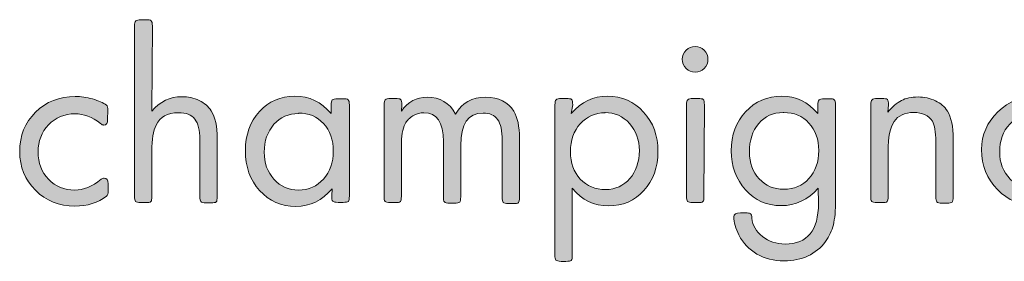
# Model space of a CAD drawing. Header units: inches. Extents: x -2076 to 2647, y -1805 to 2585.
# Tile 16 of 24: x 962 to 1307, y -512 to -427. Entities that reach past the tile are written whole.
import ezdxf

# ---------------------------------------------------------------- set-up
doc = ezdxf.new("R2010")
doc.units = ezdxf.units.IN
doc.header["$MEASUREMENT"] = 0

# ---------------------------------------------------------------- blocks, each defined once
blk = doc.blocks.new('block 418')
at = {"true_color": 0xffffff}
h = blk.add_hatch(color=7, dxfattribs=at)
h.dxf.hatch_style = 2
edge = h.paths.add_edge_path()
edge.add_spline(control_points=[(1008.08, -459.26), (1010.9, -455.82), (1014.43, -454.14), (1018.57, -454.14), (1020.78, -454.14), (1022.81, -454.58), (1024.66, -455.47), (1026.51, -456.35), (1027.92, -457.58), (1028.89, -459.08), (1030.3, -461.29), (1031.01, -464.55), (1031.01, -468.87), (1031.01, -468.87), (1031.01, -489.24), (1031.01, -489.24), (1031.01, -490.21), (1030.92, -490.83), (1030.66, -491.1), (1030.39, -491.36), (1029.77, -491.45), (1028.8, -491.45), (1028.8, -491.45), (1027.13, -491.45), (1027.13, -491.45), (1026.16, -491.45), (1025.54, -491.27), (1025.28, -491.01), (1025.01, -490.74), (1024.92, -490.13), (1024.92, -489.16), (1024.92, -489.16), (1024.92, -469.22), (1024.92, -469.22), (1024.92, -465.87), (1024.31, -463.49), (1023.16, -461.99), (1022.01, -460.49), (1020.07, -459.79), (1017.34, -459.79), (1013.55, -459.79), (1010.99, -461.2), (1009.58, -464.11), (1008.61, -466.14), (1008.08, -469.14), (1008.08, -473.19), (1008.08, -473.19), (1008.08, -489.16), (1008.08, -489.16), (1008.08, -490.13), (1007.99, -490.74), (1007.73, -491.01), (1007.46, -491.27), (1006.84, -491.36), (1005.87, -491.36), (1005.87, -491.36), (1004.2, -491.36), (1004.2, -491.36), (1003.23, -491.36), (1002.61, -491.18), (1002.35, -490.92), (1002.08, -490.66), (1001.99, -490.04), (1001.99, -489.07), (1001.99, -489.07), (1001.99, -429.36), (1001.99, -429.36), (1001.99, -428.39), (1002.17, -427.77), (1002.43, -427.51), (1002.7, -427.24), (1003.32, -427.07), (1004.29, -427.07), (1004.29, -427.07), (1005.96, -427.07), (1005.96, -427.07), (1006.93, -427.07), (1007.55, -427.16), (1007.81, -427.42), (1008.08, -427.68), (1008.25, -428.3), (1008.25, -429.27), (1008.25, -429.27), (1008.08, -459.26), (1008.08, -459.26)], knot_values=[0, 0, 0, 0, 1, 1, 1, 2, 2, 2, 3, 3, 3, 4, 4, 4, 5, 5, 5, 6, 6, 6, 7, 7, 7, 8, 8, 8, 9, 9, 9, 10, 10, 10, 11, 11, 11, 12, 12, 12, 13, 13, 13, 14, 14, 14, 15, 15, 15, 16, 16, 16, 17, 17, 17, 18, 18, 18, 19, 19, 19, 20, 20, 20, 21, 21, 21, 22, 22, 22, 23, 23, 23, 24, 24, 24, 25, 25, 25, 26, 26, 26, 27, 27, 27, 28, 28, 28, 28], degree=3, periodic=1)
h = blk.add_hatch(color=7, dxfattribs=at)
h.dxf.hatch_style = 2
edge = h.paths.add_edge_path()
edge.add_spline(control_points=[(1201.93, -437.83), (1202.81, -438.71), (1203.25, -439.77), (1203.25, -441), (1203.25, -442.24), (1202.81, -443.29), (1201.93, -444.18), (1201.04, -445.06), (1199.99, -445.5), (1198.75, -445.5), (1197.52, -445.5), (1196.46, -445.06), (1195.58, -444.18), (1194.69, -443.29), (1194.25, -442.24), (1194.25, -440.91), (1194.25, -439.77), (1194.69, -438.71), (1195.58, -437.83), (1196.46, -436.94), (1197.52, -436.5), (1198.75, -436.5), (1199.99, -436.5), (1201.04, -436.94), (1201.93, -437.83)], knot_values=[0, 0, 0, 0, 1, 1, 1, 2, 2, 2, 3, 3, 3, 4, 4, 4, 5, 5, 5, 6, 6, 6, 7, 7, 7, 8, 8, 8, 8], degree=3, periodic=1)
edge = h.paths.add_edge_path()
edge.add_spline(control_points=[(1201.84, -489.16), (1201.84, -490.13), (1201.75, -490.74), (1201.48, -491.01), (1201.22, -491.27), (1200.6, -491.36), (1199.63, -491.36), (1199.63, -491.36), (1197.96, -491.36), (1197.96, -491.36), (1196.99, -491.36), (1196.37, -491.18), (1196.1, -490.92), (1195.84, -490.66), (1195.75, -490.04), (1195.75, -489.07), (1195.75, -489.07), (1195.75, -457.05), (1195.75, -457.05), (1195.75, -456.08), (1195.93, -455.47), (1196.19, -455.2), (1196.46, -454.94), (1197.07, -454.76), (1198.05, -454.76), (1198.05, -454.76), (1199.72, -454.76), (1199.72, -454.76), (1200.69, -454.76), (1201.31, -454.85), (1201.57, -455.11), (1201.84, -455.38), (1202.01, -455.99), (1202.01, -456.97), (1202.01, -456.97), (1201.84, -489.16), (1201.84, -489.16)], knot_values=[0, 0, 0, 0, 1, 1, 1, 2, 2, 2, 3, 3, 3, 4, 4, 4, 5, 5, 5, 6, 6, 6, 7, 7, 7, 8, 8, 8, 9, 9, 9, 10, 10, 10, 11, 11, 11, 12, 12, 12, 12], degree=3, periodic=1)
h = blk.add_hatch(color=7, dxfattribs=at)
h.dxf.hatch_style = 2
edge = h.paths.add_edge_path()
edge.add_spline(control_points=[(992.56, -461.99), (992.56, -463.4), (992.11, -464.11), (991.14, -464.11), (990.88, -464.11), (990.53, -463.93), (990.09, -463.58), (987.09, -461.29), (984.09, -460.14), (981.09, -460.14), (977.39, -460.14), (974.3, -461.46), (971.83, -464.02), (969.36, -466.58), (968.13, -469.75), (968.13, -473.55), (968.13, -477.43), (969.36, -480.6), (971.83, -483.16), (974.3, -485.72), (977.39, -486.95), (981, -486.95), (984.09, -486.95), (987.18, -485.72), (990.26, -483.16), (990.7, -482.89), (991.06, -482.72), (991.32, -482.72), (992.29, -482.72), (992.73, -483.42), (992.73, -484.75), (992.73, -484.75), (992.73, -487.22), (992.73, -487.22), (992.73, -488.19), (992.56, -488.8), (992.2, -489.07), (989.12, -491.45), (985.41, -492.6), (981.09, -492.6), (975.53, -492.6), (970.95, -490.74), (967.24, -487.04), (963.54, -483.34), (961.69, -478.75), (961.69, -473.37), (961.69, -467.9), (963.54, -463.32), (967.24, -459.61), (970.95, -455.91), (975.62, -454.05), (981.18, -454.05), (983.12, -454.05), (985.15, -454.32), (987.26, -454.94), (989.38, -455.55), (990.97, -456.26), (992.11, -457.14), (992.47, -457.41), (992.64, -458.02), (992.64, -458.99), (992.64, -458.99), (992.56, -461.99), (992.56, -461.99)], knot_values=[0, 0, 0, 0, 1, 1, 1, 2, 2, 2, 3, 3, 3, 4, 4, 4, 5, 5, 5, 6, 6, 6, 7, 7, 7, 8, 8, 8, 9, 9, 9, 10, 10, 10, 11, 11, 11, 12, 12, 12, 13, 13, 13, 14, 14, 14, 15, 15, 15, 16, 16, 16, 17, 17, 17, 18, 18, 18, 19, 19, 19, 20, 20, 20, 21, 21, 21, 21], degree=3, periodic=1)
h = blk.add_hatch(color=7, dxfattribs=at)
h.dxf.hatch_style = 2
edge = h.paths.add_edge_path()
edge.add_spline(control_points=[(1071.31, -486.51), (1067.87, -490.66), (1063.64, -492.68), (1058.61, -492.68), (1053.5, -492.68), (1049.26, -490.83), (1045.91, -487.13), (1042.56, -483.42), (1040.89, -478.75), (1040.89, -473.1), (1040.89, -467.55), (1042.56, -462.96), (1045.82, -459.35), (1049.09, -455.73), (1053.23, -453.97), (1058.26, -453.97), (1063.29, -453.97), (1067.52, -455.99), (1070.96, -460.05), (1070.96, -460.05), (1070.96, -457.14), (1070.96, -457.14), (1070.96, -456.17), (1071.14, -455.55), (1071.4, -455.29), (1071.67, -455.02), (1072.37, -454.85), (1073.43, -454.85), (1073.43, -454.85), (1075.11, -454.85), (1075.11, -454.85), (1076.08, -454.85), (1076.69, -454.94), (1076.96, -455.2), (1077.22, -455.47), (1077.4, -456.08), (1077.4, -457.05), (1077.4, -457.05), (1077.4, -489.07), (1077.4, -489.07), (1077.4, -490.04), (1077.31, -490.66), (1077.05, -490.92), (1076.78, -491.18), (1076.16, -491.27), (1075.19, -491.27), (1075.19, -491.27), (1073.52, -491.27), (1073.52, -491.27), (1072.46, -491.27), (1071.84, -491.1), (1071.58, -490.83), (1071.31, -490.57), (1071.22, -489.95), (1071.22, -488.98), (1071.22, -488.98), (1071.31, -486.51), (1071.31, -486.51)], knot_values=[0, 0, 0, 0, 1, 1, 1, 2, 2, 2, 3, 3, 3, 4, 4, 4, 5, 5, 5, 6, 6, 6, 7, 7, 7, 8, 8, 8, 9, 9, 9, 10, 10, 10, 11, 11, 11, 12, 12, 12, 13, 13, 13, 14, 14, 14, 15, 15, 15, 16, 16, 16, 17, 17, 17, 18, 18, 18, 19, 19, 19, 19], degree=3, periodic=1)
edge = h.paths.add_edge_path()
edge.add_spline(control_points=[(1059.5, -460.05), (1056.06, -460.05), (1053.23, -461.29), (1050.94, -463.84), (1048.65, -466.4), (1047.5, -469.67), (1047.5, -473.63), (1047.5, -477.43), (1048.65, -480.6), (1050.94, -483.16), (1053.23, -485.72), (1056.14, -486.95), (1059.58, -486.95), (1063.11, -486.95), (1066.02, -485.63), (1068.31, -483.07), (1070.61, -480.51), (1071.75, -477.25), (1071.75, -473.28), (1071.75, -469.31), (1070.61, -466.05), (1068.31, -463.58), (1066.02, -461.11), (1063.11, -459.88), (1059.5, -459.88), (1059.5, -459.88), (1059.5, -460.05), (1059.5, -460.05)], knot_values=[0, 0, 0, 0, 1, 1, 1, 2, 2, 2, 3, 3, 3, 4, 4, 4, 5, 5, 5, 6, 6, 6, 7, 7, 7, 8, 8, 8, 9, 9, 9, 9], degree=3, periodic=1)
h = blk.add_hatch(color=7, dxfattribs=at)
h.dxf.hatch_style = 2
edge = h.paths.add_edge_path()
edge.add_spline(control_points=[(1095.65, -459.17), (1098.03, -455.91), (1101.03, -454.32), (1104.65, -454.32), (1109.15, -454.32), (1112.5, -456.26), (1114.7, -460.23), (1116.91, -456.26), (1120.44, -454.32), (1125.29, -454.32), (1129.78, -454.32), (1133.05, -455.99), (1135.08, -459.26), (1136.4, -461.46), (1137.1, -464.55), (1137.1, -468.61), (1137.1, -468.61), (1137.1, -489.51), (1137.1, -489.51), (1137.1, -490.48), (1137.02, -491.1), (1136.75, -491.36), (1136.49, -491.63), (1135.87, -491.71), (1134.9, -491.71), (1134.9, -491.71), (1133.22, -491.71), (1133.22, -491.71), (1132.25, -491.71), (1131.64, -491.54), (1131.37, -491.27), (1131.11, -491.01), (1131.02, -490.39), (1131.02, -489.42), (1131.02, -489.42), (1131.02, -469.49), (1131.02, -469.49), (1131.02, -466.14), (1130.49, -463.67), (1129.43, -462.17), (1128.37, -460.67), (1126.7, -459.88), (1124.32, -459.88), (1119.11, -459.88), (1116.47, -463.67), (1116.47, -471.34), (1116.47, -471.34), (1116.47, -489.33), (1116.47, -489.33), (1116.47, -490.3), (1116.38, -490.92), (1116.11, -491.18), (1115.85, -491.45), (1115.23, -491.54), (1114.26, -491.54), (1114.26, -491.54), (1112.59, -491.54), (1112.59, -491.54), (1111.62, -491.54), (1111, -491.36), (1110.73, -491.1), (1110.47, -490.83), (1110.38, -490.21), (1110.38, -489.24), (1110.38, -489.24), (1110.38, -469.84), (1110.38, -469.84), (1110.38, -463.14), (1108.09, -459.79), (1103.59, -459.79), (1102.27, -459.79), (1100.95, -460.14), (1099.71, -460.85), (1098.48, -461.55), (1097.59, -462.52), (1096.98, -463.67), (1096.09, -465.43), (1095.65, -468.08), (1095.65, -471.52), (1095.65, -471.52), (1095.65, -489.16), (1095.65, -489.16), (1095.65, -490.13), (1095.57, -490.74), (1095.3, -491.01), (1095.04, -491.27), (1094.42, -491.36), (1093.45, -491.36), (1093.45, -491.36), (1091.77, -491.36), (1091.77, -491.36), (1090.8, -491.36), (1090.19, -491.18), (1089.92, -490.92), (1089.66, -490.66), (1089.57, -490.04), (1089.57, -489.07), (1089.57, -489.07), (1089.57, -457.05), (1089.57, -457.05), (1089.57, -456.08), (1089.74, -455.47), (1090.01, -455.2), (1090.27, -454.94), (1090.89, -454.76), (1091.86, -454.76), (1091.86, -454.76), (1093.54, -454.76), (1093.54, -454.76), (1094.51, -454.76), (1095.12, -454.85), (1095.39, -455.11), (1095.65, -455.38), (1095.83, -455.99), (1095.83, -456.97), (1095.83, -456.97), (1095.65, -459.17), (1095.65, -459.17)], knot_values=[0, 0, 0, 0, 1, 1, 1, 2, 2, 2, 3, 3, 3, 4, 4, 4, 5, 5, 5, 6, 6, 6, 7, 7, 7, 8, 8, 8, 9, 9, 9, 10, 10, 10, 11, 11, 11, 12, 12, 12, 13, 13, 13, 14, 14, 14, 15, 15, 15, 16, 16, 16, 17, 17, 17, 18, 18, 18, 19, 19, 19, 20, 20, 20, 21, 21, 21, 22, 22, 22, 23, 23, 23, 24, 24, 24, 25, 25, 25, 26, 26, 26, 27, 27, 27, 28, 28, 28, 29, 29, 29, 30, 30, 30, 31, 31, 31, 32, 32, 32, 33, 33, 33, 34, 34, 34, 35, 35, 35, 36, 36, 36, 37, 37, 37, 38, 38, 38, 39, 39, 39, 39], degree=3, periodic=1)
h = blk.add_hatch(color=7, dxfattribs=at)
h.dxf.hatch_style = 2
edge = h.paths.add_edge_path()
edge.add_spline(control_points=[(1155.27, -460.05), (1158.8, -455.99), (1163.03, -453.97), (1167.97, -453.97), (1173.09, -453.97), (1177.32, -455.82), (1180.67, -459.52), (1184.02, -463.23), (1185.7, -467.81), (1185.7, -473.37), (1185.7, -478.93), (1184.02, -483.51), (1180.76, -487.13), (1177.5, -490.74), (1173.35, -492.51), (1168.32, -492.51), (1163.3, -492.51), (1159.06, -490.48), (1155.62, -486.33), (1155.62, -486.33), (1155.62, -509.79), (1155.62, -509.79), (1155.62, -510.76), (1155.54, -511.38), (1155.27, -511.65), (1155.01, -511.91), (1154.39, -512), (1153.42, -512), (1153.42, -512), (1151.74, -512), (1151.74, -512), (1150.77, -512), (1150.16, -511.82), (1149.89, -511.56), (1149.63, -511.29), (1149.54, -510.68), (1149.54, -509.71), (1149.54, -509.71), (1149.54, -457.05), (1149.54, -457.05), (1149.54, -456.08), (1149.72, -455.47), (1149.98, -455.2), (1150.25, -454.94), (1150.86, -454.76), (1151.83, -454.76), (1151.83, -454.76), (1153.51, -454.76), (1153.51, -454.76), (1154.48, -454.76), (1155.1, -454.85), (1155.36, -455.11), (1155.62, -455.38), (1155.8, -455.99), (1155.8, -456.97), (1155.8, -456.97), (1155.27, -460.05), (1155.27, -460.05)], knot_values=[0, 0, 0, 0, 1, 1, 1, 2, 2, 2, 3, 3, 3, 4, 4, 4, 5, 5, 5, 6, 6, 6, 7, 7, 7, 8, 8, 8, 9, 9, 9, 10, 10, 10, 11, 11, 11, 12, 12, 12, 13, 13, 13, 14, 14, 14, 15, 15, 15, 16, 16, 16, 17, 17, 17, 18, 18, 18, 19, 19, 19, 19], degree=3, periodic=1)
edge = h.paths.add_edge_path()
edge.add_spline(control_points=[(1167.18, -459.79), (1163.65, -459.79), (1160.74, -461.11), (1158.45, -463.67), (1156.15, -466.23), (1155.01, -469.49), (1155.01, -473.46), (1155.01, -477.43), (1156.15, -480.6), (1158.45, -483.07), (1160.74, -485.54), (1163.74, -486.77), (1167.35, -486.77), (1170.79, -486.77), (1173.62, -485.45), (1175.82, -482.89), (1178.03, -480.34), (1179.17, -477.07), (1179.17, -473.1), (1179.17, -469.31), (1178.03, -466.14), (1175.73, -463.58), (1173.44, -461.02), (1170.53, -459.7), (1167.09, -459.7), (1167.09, -459.7), (1167.18, -459.79), (1167.18, -459.79)], knot_values=[0, 0, 0, 0, 1, 1, 1, 2, 2, 2, 3, 3, 3, 4, 4, 4, 5, 5, 5, 6, 6, 6, 7, 7, 7, 8, 8, 8, 9, 9, 9, 9], degree=3, periodic=1)
h = blk.add_hatch(color=7, dxfattribs=at)
h.dxf.hatch_style = 2
edge = h.paths.add_edge_path()
edge.add_spline(control_points=[(1241.88, -486.33), (1238.35, -490.39), (1234.03, -492.42), (1228.91, -492.42), (1223.97, -492.42), (1219.83, -490.57), (1216.48, -486.86), (1213.13, -483.16), (1211.45, -478.57), (1211.45, -473.19), (1211.45, -467.64), (1213.13, -463.05), (1216.48, -459.43), (1219.83, -455.82), (1224.06, -453.97), (1229.18, -453.97), (1234.12, -453.97), (1238.35, -455.99), (1241.79, -460.05), (1241.79, -460.05), (1241.79, -457.14), (1241.79, -457.14), (1241.79, -456.17), (1241.97, -455.55), (1242.23, -455.29), (1242.49, -455.02), (1243.11, -454.85), (1244.08, -454.85), (1244.08, -454.85), (1245.76, -454.85), (1245.76, -454.85), (1246.73, -454.85), (1247.35, -454.94), (1247.61, -455.2), (1247.87, -455.47), (1248.05, -456.08), (1248.05, -457.05), (1248.05, -457.05), (1248.05, -490.57), (1248.05, -490.57), (1248.05, -494.18), (1247.79, -497.01), (1247.26, -499.12), (1246.73, -501.24), (1245.85, -503.18), (1244.52, -505.03), (1241.17, -509.53), (1236.32, -511.82), (1229.97, -511.82), (1226.35, -511.82), (1223.18, -511.03), (1220.45, -509.44), (1217.71, -507.85), (1215.6, -505.65), (1214.1, -502.74), (1212.95, -500.36), (1212.33, -498.24), (1212.33, -496.39), (1212.33, -495.42), (1213.13, -494.98), (1214.62, -494.98), (1214.62, -494.98), (1216.3, -494.98), (1216.3, -494.98), (1217.27, -494.98), (1217.89, -495.07), (1218.15, -495.24), (1218.42, -495.42), (1218.59, -495.95), (1218.68, -496.83), (1218.95, -499.39), (1220.18, -501.5), (1222.39, -503.27), (1224.59, -505.03), (1227.24, -505.91), (1230.32, -505.91), (1238.17, -505.91), (1242.05, -501.15), (1242.05, -491.54), (1242.05, -491.54), (1241.88, -486.33), (1241.88, -486.33)], knot_values=[0, 0, 0, 0, 1, 1, 1, 2, 2, 2, 3, 3, 3, 4, 4, 4, 5, 5, 5, 6, 6, 6, 7, 7, 7, 8, 8, 8, 9, 9, 9, 10, 10, 10, 11, 11, 11, 12, 12, 12, 13, 13, 13, 14, 14, 14, 15, 15, 15, 16, 16, 16, 17, 17, 17, 18, 18, 18, 19, 19, 19, 20, 20, 20, 21, 21, 21, 22, 22, 22, 23, 23, 23, 24, 24, 24, 25, 25, 25, 26, 26, 26, 27, 27, 27, 27], degree=3, periodic=1)
edge = h.paths.add_edge_path()
edge.add_spline(control_points=[(1229.62, -459.7), (1226.09, -459.7), (1223.27, -461.02), (1221.06, -463.58), (1218.86, -466.14), (1217.8, -469.49), (1217.8, -473.63), (1217.8, -477.43), (1218.95, -480.51), (1221.24, -482.98), (1223.53, -485.45), (1226.44, -486.69), (1229.88, -486.69), (1233.5, -486.69), (1236.41, -485.45), (1238.7, -482.89), (1241, -480.34), (1242.14, -477.07), (1242.14, -473.1), (1242.14, -469.14), (1241, -465.87), (1238.7, -463.4), (1236.41, -460.93), (1233.5, -459.7), (1229.88, -459.7), (1229.88, -459.7), (1229.62, -459.7), (1229.62, -459.7)], knot_values=[0, 0, 0, 0, 1, 1, 1, 2, 2, 2, 3, 3, 3, 4, 4, 4, 5, 5, 5, 6, 6, 6, 7, 7, 7, 8, 8, 8, 9, 9, 9, 9], degree=3, periodic=1)
h = blk.add_hatch(color=7, dxfattribs=at)
h.dxf.hatch_style = 2
edge = h.paths.add_edge_path()
edge.add_spline(control_points=[(1266.39, -459.61), (1267.98, -457.67), (1269.57, -456.26), (1271.16, -455.47), (1272.74, -454.67), (1274.68, -454.23), (1276.98, -454.23), (1279.18, -454.23), (1281.21, -454.67), (1283.06, -455.55), (1284.92, -456.44), (1286.33, -457.67), (1287.3, -459.17), (1288.62, -461.37), (1289.33, -464.64), (1289.33, -468.96), (1289.33, -468.96), (1289.33, -489.33), (1289.33, -489.33), (1289.33, -490.3), (1289.24, -490.92), (1288.97, -491.18), (1288.71, -491.45), (1288.09, -491.54), (1287.12, -491.54), (1287.12, -491.54), (1285.44, -491.54), (1285.44, -491.54), (1284.47, -491.54), (1283.86, -491.36), (1283.59, -491.1), (1283.33, -490.83), (1283.24, -490.21), (1283.24, -489.24), (1283.24, -489.24), (1283.24, -469.93), (1283.24, -469.93), (1283.24, -466.49), (1282.8, -464.11), (1282.01, -462.79), (1280.77, -460.76), (1278.57, -459.7), (1275.48, -459.7), (1272.3, -459.7), (1270.01, -460.76), (1268.6, -462.87), (1267.19, -464.99), (1266.48, -468.43), (1266.48, -473.19), (1266.48, -473.19), (1266.48, -489.16), (1266.48, -489.16), (1266.48, -490.13), (1266.39, -490.74), (1266.13, -491.01), (1265.87, -491.27), (1265.25, -491.36), (1264.28, -491.36), (1264.28, -491.36), (1262.6, -491.36), (1262.6, -491.36), (1261.63, -491.36), (1261.01, -491.18), (1260.75, -490.92), (1260.49, -490.66), (1260.4, -490.04), (1260.4, -489.07), (1260.4, -489.07), (1260.4, -457.05), (1260.4, -457.05), (1260.4, -456.08), (1260.57, -455.47), (1260.84, -455.2), (1261.1, -454.94), (1261.72, -454.76), (1262.69, -454.76), (1262.69, -454.76), (1264.37, -454.76), (1264.37, -454.76), (1265.34, -454.76), (1265.95, -454.85), (1266.22, -455.11), (1266.48, -455.38), (1266.66, -455.99), (1266.66, -456.97), (1266.66, -456.97), (1266.39, -459.61), (1266.39, -459.61)], knot_values=[0, 0, 0, 0, 1, 1, 1, 2, 2, 2, 3, 3, 3, 4, 4, 4, 5, 5, 5, 6, 6, 6, 7, 7, 7, 8, 8, 8, 9, 9, 9, 10, 10, 10, 11, 11, 11, 12, 12, 12, 13, 13, 13, 14, 14, 14, 15, 15, 15, 16, 16, 16, 17, 17, 17, 18, 18, 18, 19, 19, 19, 20, 20, 20, 21, 21, 21, 22, 22, 22, 23, 23, 23, 24, 24, 24, 25, 25, 25, 26, 26, 26, 27, 27, 27, 28, 28, 28, 29, 29, 29, 29], degree=3, periodic=1)
h = blk.add_hatch(color=7, dxfattribs=at)
h.dxf.hatch_style = 2
edge = h.paths.add_edge_path()
edge.add_spline(control_points=[(1318.69, -453.97), (1324.07, -453.97), (1328.66, -455.82), (1332.36, -459.52), (1336.07, -463.23), (1337.92, -467.81), (1337.92, -473.19), (1337.92, -478.57), (1336.07, -483.16), (1332.36, -486.86), (1328.66, -490.57), (1324.07, -492.42), (1318.52, -492.42), (1313.14, -492.42), (1308.55, -490.57), (1304.85, -486.77), (1301.14, -482.98), (1299.29, -478.31), (1299.29, -472.75), (1299.29, -467.55), (1301.23, -463.14), (1305.02, -459.43), (1308.82, -455.73), (1313.4, -453.88), (1318.78, -453.88), (1318.78, -453.88), (1318.69, -453.97), (1318.69, -453.97)], knot_values=[0, 0, 0, 0, 1, 1, 1, 2, 2, 2, 3, 3, 3, 4, 4, 4, 5, 5, 5, 6, 6, 6, 7, 7, 7, 8, 8, 8, 9, 9, 9, 9], degree=3, periodic=1)
edge = h.paths.add_edge_path()
edge.add_spline(control_points=[(1318.43, -459.88), (1314.64, -459.88), (1311.55, -461.2), (1309.17, -463.76), (1306.79, -466.31), (1305.64, -469.58), (1305.64, -473.55), (1305.64, -477.34), (1306.88, -480.51), (1309.35, -483.07), (1311.81, -485.63), (1314.9, -486.86), (1318.52, -486.86), (1322.31, -486.86), (1325.4, -485.63), (1327.87, -483.07), (1330.34, -480.51), (1331.57, -477.25), (1331.57, -473.28), (1331.57, -469.31), (1330.34, -466.05), (1327.87, -463.49), (1325.4, -460.93), (1322.31, -459.7), (1318.52, -459.7), (1318.52, -459.7), (1318.43, -459.88), (1318.43, -459.88)], knot_values=[0, 0, 0, 0, 1, 1, 1, 2, 2, 2, 3, 3, 3, 4, 4, 4, 5, 5, 5, 6, 6, 6, 7, 7, 7, 8, 8, 8, 9, 9, 9, 9], degree=3, periodic=1)
at = {"lineweight": 0}
for points, knots in [([(1008.08, -459.26), (1010.9, -455.82), (1014.43, -454.14), (1018.57, -454.14), (1020.78, -454.14), (1022.81, -454.58), (1024.66, -455.47), (1026.51, -456.35), (1027.92, -457.58), (1028.89, -459.08), (1030.3, -461.29), (1031.01, -464.55), (1031.01, -468.87), (1031.01, -468.87), (1031.01, -489.24), (1031.01, -489.24), (1031.01, -490.21), (1030.92, -490.83), (1030.66, -491.1), (1030.39, -491.36), (1029.77, -491.45), (1028.8, -491.45), (1028.8, -491.45), (1027.13, -491.45), (1027.13, -491.45), (1026.16, -491.45), (1025.54, -491.27), (1025.28, -491.01), (1025.01, -490.74), (1024.92, -490.13), (1024.92, -489.16), (1024.92, -489.16), (1024.92, -469.22), (1024.92, -469.22), (1024.92, -465.87), (1024.31, -463.49), (1023.16, -461.99), (1022.01, -460.49), (1020.07, -459.79), (1017.34, -459.79), (1013.55, -459.79), (1010.99, -461.2), (1009.58, -464.11), (1008.61, -466.14), (1008.08, -469.14), (1008.08, -473.19), (1008.08, -473.19), (1008.08, -489.16), (1008.08, -489.16), (1008.08, -490.13), (1007.99, -490.74), (1007.73, -491.01), (1007.46, -491.27), (1006.84, -491.36), (1005.87, -491.36), (1005.87, -491.36), (1004.2, -491.36), (1004.2, -491.36), (1003.23, -491.36), (1002.61, -491.18), (1002.35, -490.92), (1002.08, -490.66), (1001.99, -490.04), (1001.99, -489.07), (1001.99, -489.07), (1001.99, -429.36), (1001.99, -429.36), (1001.99, -428.39), (1002.17, -427.77), (1002.43, -427.51), (1002.7, -427.24), (1003.32, -427.07), (1004.29, -427.07), (1004.29, -427.07), (1005.96, -427.07), (1005.96, -427.07), (1006.93, -427.07), (1007.55, -427.16), (1007.81, -427.42), (1008.08, -427.68), (1008.25, -428.3), (1008.25, -429.27), (1008.25, -429.27), (1008.08, -459.26), (1008.08, -459.26)], [0, 0, 0, 0, 1, 1, 1, 2, 2, 2, 3, 3, 3, 4, 4, 4, 5, 5, 5, 6, 6, 6, 7, 7, 7, 8, 8, 8, 9, 9, 9, 10, 10, 10, 11, 11, 11, 12, 12, 12, 13, 13, 13, 14, 14, 14, 15, 15, 15, 16, 16, 16, 17, 17, 17, 18, 18, 18, 19, 19, 19, 20, 20, 20, 21, 21, 21, 22, 22, 22, 23, 23, 23, 24, 24, 24, 25, 25, 25, 26, 26, 26, 27, 27, 27, 28, 28, 28, 28]), ([(1201.93, -437.83), (1202.81, -438.71), (1203.25, -439.77), (1203.25, -441), (1203.25, -442.24), (1202.81, -443.29), (1201.93, -444.18), (1201.04, -445.06), (1199.99, -445.5), (1198.75, -445.5), (1197.52, -445.5), (1196.46, -445.06), (1195.58, -444.18), (1194.69, -443.29), (1194.25, -442.24), (1194.25, -440.91), (1194.25, -439.77), (1194.69, -438.71), (1195.58, -437.83), (1196.46, -436.94), (1197.52, -436.5), (1198.75, -436.5), (1199.99, -436.5), (1201.04, -436.94), (1201.93, -437.83)], [0, 0, 0, 0, 1, 1, 1, 2, 2, 2, 3, 3, 3, 4, 4, 4, 5, 5, 5, 6, 6, 6, 7, 7, 7, 8, 8, 8, 8]), ([(992.56, -461.99), (992.56, -463.4), (992.11, -464.11), (991.14, -464.11), (990.88, -464.11), (990.53, -463.93), (990.09, -463.58), (987.09, -461.29), (984.09, -460.14), (981.09, -460.14), (977.39, -460.14), (974.3, -461.46), (971.83, -464.02), (969.36, -466.58), (968.13, -469.75), (968.13, -473.55), (968.13, -477.43), (969.36, -480.6), (971.83, -483.16), (974.3, -485.72), (977.39, -486.95), (981, -486.95), (984.09, -486.95), (987.18, -485.72), (990.26, -483.16), (990.7, -482.89), (991.06, -482.72), (991.32, -482.72), (992.29, -482.72), (992.73, -483.42), (992.73, -484.75), (992.73, -484.75), (992.73, -487.22), (992.73, -487.22), (992.73, -488.19), (992.56, -488.8), (992.2, -489.07), (989.12, -491.45), (985.41, -492.6), (981.09, -492.6), (975.53, -492.6), (970.95, -490.74), (967.24, -487.04), (963.54, -483.34), (961.69, -478.75), (961.69, -473.37), (961.69, -467.9), (963.54, -463.32), (967.24, -459.61), (970.95, -455.91), (975.62, -454.05), (981.18, -454.05), (983.12, -454.05), (985.15, -454.32), (987.26, -454.94), (989.38, -455.55), (990.97, -456.26), (992.11, -457.14), (992.47, -457.41), (992.64, -458.02), (992.64, -458.99), (992.64, -458.99), (992.56, -461.99), (992.56, -461.99)], [0, 0, 0, 0, 1, 1, 1, 2, 2, 2, 3, 3, 3, 4, 4, 4, 5, 5, 5, 6, 6, 6, 7, 7, 7, 8, 8, 8, 9, 9, 9, 10, 10, 10, 11, 11, 11, 12, 12, 12, 13, 13, 13, 14, 14, 14, 15, 15, 15, 16, 16, 16, 17, 17, 17, 18, 18, 18, 19, 19, 19, 20, 20, 20, 21, 21, 21, 21]), ([(1071.31, -486.51), (1067.87, -490.66), (1063.64, -492.68), (1058.61, -492.68), (1053.5, -492.68), (1049.26, -490.83), (1045.91, -487.13), (1042.56, -483.42), (1040.89, -478.75), (1040.89, -473.1), (1040.89, -467.55), (1042.56, -462.96), (1045.82, -459.35), (1049.09, -455.73), (1053.23, -453.97), (1058.26, -453.97), (1063.29, -453.97), (1067.52, -455.99), (1070.96, -460.05), (1070.96, -460.05), (1070.96, -457.14), (1070.96, -457.14), (1070.96, -456.17), (1071.14, -455.55), (1071.4, -455.29), (1071.67, -455.02), (1072.37, -454.85), (1073.43, -454.85), (1073.43, -454.85), (1075.11, -454.85), (1075.11, -454.85), (1076.08, -454.85), (1076.69, -454.94), (1076.96, -455.2), (1077.22, -455.47), (1077.4, -456.08), (1077.4, -457.05), (1077.4, -457.05), (1077.4, -489.07), (1077.4, -489.07), (1077.4, -490.04), (1077.31, -490.66), (1077.05, -490.92), (1076.78, -491.18), (1076.16, -491.27), (1075.19, -491.27), (1075.19, -491.27), (1073.52, -491.27), (1073.52, -491.27), (1072.46, -491.27), (1071.84, -491.1), (1071.58, -490.83), (1071.31, -490.57), (1071.22, -489.95), (1071.22, -488.98), (1071.22, -488.98), (1071.31, -486.51), (1071.31, -486.51)], [0, 0, 0, 0, 1, 1, 1, 2, 2, 2, 3, 3, 3, 4, 4, 4, 5, 5, 5, 6, 6, 6, 7, 7, 7, 8, 8, 8, 9, 9, 9, 10, 10, 10, 11, 11, 11, 12, 12, 12, 13, 13, 13, 14, 14, 14, 15, 15, 15, 16, 16, 16, 17, 17, 17, 18, 18, 18, 19, 19, 19, 19]), ([(1095.65, -459.17), (1098.03, -455.91), (1101.03, -454.32), (1104.65, -454.32), (1109.15, -454.32), (1112.5, -456.26), (1114.7, -460.23), (1116.91, -456.26), (1120.44, -454.32), (1125.29, -454.32), (1129.78, -454.32), (1133.05, -455.99), (1135.08, -459.26), (1136.4, -461.46), (1137.1, -464.55), (1137.1, -468.61), (1137.1, -468.61), (1137.1, -489.51), (1137.1, -489.51), (1137.1, -490.48), (1137.02, -491.1), (1136.75, -491.36), (1136.49, -491.63), (1135.87, -491.71), (1134.9, -491.71), (1134.9, -491.71), (1133.22, -491.71), (1133.22, -491.71), (1132.25, -491.71), (1131.64, -491.54), (1131.37, -491.27), (1131.11, -491.01), (1131.02, -490.39), (1131.02, -489.42), (1131.02, -489.42), (1131.02, -469.49), (1131.02, -469.49), (1131.02, -466.14), (1130.49, -463.67), (1129.43, -462.17), (1128.37, -460.67), (1126.7, -459.88), (1124.32, -459.88), (1119.11, -459.88), (1116.47, -463.67), (1116.47, -471.34), (1116.47, -471.34), (1116.47, -489.33), (1116.47, -489.33), (1116.47, -490.3), (1116.38, -490.92), (1116.11, -491.18), (1115.85, -491.45), (1115.23, -491.54), (1114.26, -491.54), (1114.26, -491.54), (1112.59, -491.54), (1112.59, -491.54), (1111.62, -491.54), (1111, -491.36), (1110.73, -491.1), (1110.47, -490.83), (1110.38, -490.21), (1110.38, -489.24), (1110.38, -489.24), (1110.38, -469.84), (1110.38, -469.84), (1110.38, -463.14), (1108.09, -459.79), (1103.59, -459.79), (1102.27, -459.79), (1100.95, -460.14), (1099.71, -460.85), (1098.48, -461.55), (1097.59, -462.52), (1096.98, -463.67), (1096.09, -465.43), (1095.65, -468.08), (1095.65, -471.52), (1095.65, -471.52), (1095.65, -489.16), (1095.65, -489.16), (1095.65, -490.13), (1095.57, -490.74), (1095.3, -491.01), (1095.04, -491.27), (1094.42, -491.36), (1093.45, -491.36), (1093.45, -491.36), (1091.77, -491.36), (1091.77, -491.36), (1090.8, -491.36), (1090.19, -491.18), (1089.92, -490.92), (1089.66, -490.66), (1089.57, -490.04), (1089.57, -489.07), (1089.57, -489.07), (1089.57, -457.05), (1089.57, -457.05), (1089.57, -456.08), (1089.74, -455.47), (1090.01, -455.2), (1090.27, -454.94), (1090.89, -454.76), (1091.86, -454.76), (1091.86, -454.76), (1093.54, -454.76), (1093.54, -454.76), (1094.51, -454.76), (1095.12, -454.85), (1095.39, -455.11), (1095.65, -455.38), (1095.83, -455.99), (1095.83, -456.97), (1095.83, -456.97), (1095.65, -459.17), (1095.65, -459.17)], [0, 0, 0, 0, 1, 1, 1, 2, 2, 2, 3, 3, 3, 4, 4, 4, 5, 5, 5, 6, 6, 6, 7, 7, 7, 8, 8, 8, 9, 9, 9, 10, 10, 10, 11, 11, 11, 12, 12, 12, 13, 13, 13, 14, 14, 14, 15, 15, 15, 16, 16, 16, 17, 17, 17, 18, 18, 18, 19, 19, 19, 20, 20, 20, 21, 21, 21, 22, 22, 22, 23, 23, 23, 24, 24, 24, 25, 25, 25, 26, 26, 26, 27, 27, 27, 28, 28, 28, 29, 29, 29, 30, 30, 30, 31, 31, 31, 32, 32, 32, 33, 33, 33, 34, 34, 34, 35, 35, 35, 36, 36, 36, 37, 37, 37, 38, 38, 38, 39, 39, 39, 39]), ([(1155.27, -460.05), (1158.8, -455.99), (1163.03, -453.97), (1167.97, -453.97), (1173.09, -453.97), (1177.32, -455.82), (1180.67, -459.52), (1184.02, -463.23), (1185.7, -467.81), (1185.7, -473.37), (1185.7, -478.93), (1184.02, -483.51), (1180.76, -487.13), (1177.5, -490.74), (1173.35, -492.51), (1168.32, -492.51), (1163.3, -492.51), (1159.06, -490.48), (1155.62, -486.33), (1155.62, -486.33), (1155.62, -509.79), (1155.62, -509.79), (1155.62, -510.76), (1155.54, -511.38), (1155.27, -511.65), (1155.01, -511.91), (1154.39, -512), (1153.42, -512), (1153.42, -512), (1151.74, -512), (1151.74, -512), (1150.77, -512), (1150.16, -511.82), (1149.89, -511.56), (1149.63, -511.29), (1149.54, -510.68), (1149.54, -509.71), (1149.54, -509.71), (1149.54, -457.05), (1149.54, -457.05), (1149.54, -456.08), (1149.72, -455.47), (1149.98, -455.2), (1150.25, -454.94), (1150.86, -454.76), (1151.83, -454.76), (1151.83, -454.76), (1153.51, -454.76), (1153.51, -454.76), (1154.48, -454.76), (1155.1, -454.85), (1155.36, -455.11), (1155.62, -455.38), (1155.8, -455.99), (1155.8, -456.97), (1155.8, -456.97), (1155.27, -460.05), (1155.27, -460.05)], [0, 0, 0, 0, 1, 1, 1, 2, 2, 2, 3, 3, 3, 4, 4, 4, 5, 5, 5, 6, 6, 6, 7, 7, 7, 8, 8, 8, 9, 9, 9, 10, 10, 10, 11, 11, 11, 12, 12, 12, 13, 13, 13, 14, 14, 14, 15, 15, 15, 16, 16, 16, 17, 17, 17, 18, 18, 18, 19, 19, 19, 19]), ([(1201.84, -489.16), (1201.84, -490.13), (1201.75, -490.74), (1201.48, -491.01), (1201.22, -491.27), (1200.6, -491.36), (1199.63, -491.36), (1199.63, -491.36), (1197.96, -491.36), (1197.96, -491.36), (1196.99, -491.36), (1196.37, -491.18), (1196.1, -490.92), (1195.84, -490.66), (1195.75, -490.04), (1195.75, -489.07), (1195.75, -489.07), (1195.75, -457.05), (1195.75, -457.05), (1195.75, -456.08), (1195.93, -455.47), (1196.19, -455.2), (1196.46, -454.94), (1197.07, -454.76), (1198.05, -454.76), (1198.05, -454.76), (1199.72, -454.76), (1199.72, -454.76), (1200.69, -454.76), (1201.31, -454.85), (1201.57, -455.11), (1201.84, -455.38), (1202.01, -455.99), (1202.01, -456.97), (1202.01, -456.97), (1201.84, -489.16), (1201.84, -489.16)], [0, 0, 0, 0, 1, 1, 1, 2, 2, 2, 3, 3, 3, 4, 4, 4, 5, 5, 5, 6, 6, 6, 7, 7, 7, 8, 8, 8, 9, 9, 9, 10, 10, 10, 11, 11, 11, 12, 12, 12, 12]), ([(1241.88, -486.33), (1238.35, -490.39), (1234.03, -492.42), (1228.91, -492.42), (1223.97, -492.42), (1219.83, -490.57), (1216.48, -486.86), (1213.13, -483.16), (1211.45, -478.57), (1211.45, -473.19), (1211.45, -467.64), (1213.13, -463.05), (1216.48, -459.43), (1219.83, -455.82), (1224.06, -453.97), (1229.18, -453.97), (1234.12, -453.97), (1238.35, -455.99), (1241.79, -460.05), (1241.79, -460.05), (1241.79, -457.14), (1241.79, -457.14), (1241.79, -456.17), (1241.97, -455.55), (1242.23, -455.29), (1242.49, -455.02), (1243.11, -454.85), (1244.08, -454.85), (1244.08, -454.85), (1245.76, -454.85), (1245.76, -454.85), (1246.73, -454.85), (1247.35, -454.94), (1247.61, -455.2), (1247.87, -455.47), (1248.05, -456.08), (1248.05, -457.05), (1248.05, -457.05), (1248.05, -490.57), (1248.05, -490.57), (1248.05, -494.18), (1247.79, -497.01), (1247.26, -499.12), (1246.73, -501.24), (1245.85, -503.18), (1244.52, -505.03), (1241.17, -509.53), (1236.32, -511.82), (1229.97, -511.82), (1226.35, -511.82), (1223.18, -511.03), (1220.45, -509.44), (1217.71, -507.85), (1215.6, -505.65), (1214.1, -502.74), (1212.95, -500.36), (1212.33, -498.24), (1212.33, -496.39), (1212.33, -495.42), (1213.13, -494.98), (1214.62, -494.98), (1214.62, -494.98), (1216.3, -494.98), (1216.3, -494.98), (1217.27, -494.98), (1217.89, -495.07), (1218.15, -495.24), (1218.42, -495.42), (1218.59, -495.95), (1218.68, -496.83), (1218.95, -499.39), (1220.18, -501.5), (1222.39, -503.27), (1224.59, -505.03), (1227.24, -505.91), (1230.32, -505.91), (1238.17, -505.91), (1242.05, -501.15), (1242.05, -491.54), (1242.05, -491.54), (1241.88, -486.33), (1241.88, -486.33)], [0, 0, 0, 0, 1, 1, 1, 2, 2, 2, 3, 3, 3, 4, 4, 4, 5, 5, 5, 6, 6, 6, 7, 7, 7, 8, 8, 8, 9, 9, 9, 10, 10, 10, 11, 11, 11, 12, 12, 12, 13, 13, 13, 14, 14, 14, 15, 15, 15, 16, 16, 16, 17, 17, 17, 18, 18, 18, 19, 19, 19, 20, 20, 20, 21, 21, 21, 22, 22, 22, 23, 23, 23, 24, 24, 24, 25, 25, 25, 26, 26, 26, 27, 27, 27, 27]), ([(1266.39, -459.61), (1267.98, -457.67), (1269.57, -456.26), (1271.16, -455.47), (1272.74, -454.67), (1274.68, -454.23), (1276.98, -454.23), (1279.18, -454.23), (1281.21, -454.67), (1283.06, -455.55), (1284.92, -456.44), (1286.33, -457.67), (1287.3, -459.17), (1288.62, -461.37), (1289.33, -464.64), (1289.33, -468.96), (1289.33, -468.96), (1289.33, -489.33), (1289.33, -489.33), (1289.33, -490.3), (1289.24, -490.92), (1288.97, -491.18), (1288.71, -491.45), (1288.09, -491.54), (1287.12, -491.54), (1287.12, -491.54), (1285.44, -491.54), (1285.44, -491.54), (1284.47, -491.54), (1283.86, -491.36), (1283.59, -491.1), (1283.33, -490.83), (1283.24, -490.21), (1283.24, -489.24), (1283.24, -489.24), (1283.24, -469.93), (1283.24, -469.93), (1283.24, -466.49), (1282.8, -464.11), (1282.01, -462.79), (1280.77, -460.76), (1278.57, -459.7), (1275.48, -459.7), (1272.3, -459.7), (1270.01, -460.76), (1268.6, -462.87), (1267.19, -464.99), (1266.48, -468.43), (1266.48, -473.19), (1266.48, -473.19), (1266.48, -489.16), (1266.48, -489.16), (1266.48, -490.13), (1266.39, -490.74), (1266.13, -491.01), (1265.87, -491.27), (1265.25, -491.36), (1264.28, -491.36), (1264.28, -491.36), (1262.6, -491.36), (1262.6, -491.36), (1261.63, -491.36), (1261.01, -491.18), (1260.75, -490.92), (1260.49, -490.66), (1260.4, -490.04), (1260.4, -489.07), (1260.4, -489.07), (1260.4, -457.05), (1260.4, -457.05), (1260.4, -456.08), (1260.57, -455.47), (1260.84, -455.2), (1261.1, -454.94), (1261.72, -454.76), (1262.69, -454.76), (1262.69, -454.76), (1264.37, -454.76), (1264.37, -454.76), (1265.34, -454.76), (1265.95, -454.85), (1266.22, -455.11), (1266.48, -455.38), (1266.66, -455.99), (1266.66, -456.97), (1266.66, -456.97), (1266.39, -459.61), (1266.39, -459.61)], [0, 0, 0, 0, 1, 1, 1, 2, 2, 2, 3, 3, 3, 4, 4, 4, 5, 5, 5, 6, 6, 6, 7, 7, 7, 8, 8, 8, 9, 9, 9, 10, 10, 10, 11, 11, 11, 12, 12, 12, 13, 13, 13, 14, 14, 14, 15, 15, 15, 16, 16, 16, 17, 17, 17, 18, 18, 18, 19, 19, 19, 20, 20, 20, 21, 21, 21, 22, 22, 22, 23, 23, 23, 24, 24, 24, 25, 25, 25, 26, 26, 26, 27, 27, 27, 28, 28, 28, 29, 29, 29, 29]), ([(1318.69, -453.97), (1324.07, -453.97), (1328.66, -455.82), (1332.36, -459.52), (1336.07, -463.23), (1337.92, -467.81), (1337.92, -473.19), (1337.92, -478.57), (1336.07, -483.16), (1332.36, -486.86), (1328.66, -490.57), (1324.07, -492.42), (1318.52, -492.42), (1313.14, -492.42), (1308.55, -490.57), (1304.85, -486.77), (1301.14, -482.98), (1299.29, -478.31), (1299.29, -472.75), (1299.29, -467.55), (1301.23, -463.14), (1305.02, -459.43), (1308.82, -455.73), (1313.4, -453.88), (1318.78, -453.88), (1318.78, -453.88), (1318.69, -453.97), (1318.69, -453.97)], [0, 0, 0, 0, 1, 1, 1, 2, 2, 2, 3, 3, 3, 4, 4, 4, 5, 5, 5, 6, 6, 6, 7, 7, 7, 8, 8, 8, 9, 9, 9, 9]), ([(1059.5, -460.05), (1056.06, -460.05), (1053.23, -461.29), (1050.94, -463.84), (1048.65, -466.4), (1047.5, -469.67), (1047.5, -473.63), (1047.5, -477.43), (1048.65, -480.6), (1050.94, -483.16), (1053.23, -485.72), (1056.14, -486.95), (1059.58, -486.95), (1063.11, -486.95), (1066.02, -485.63), (1068.31, -483.07), (1070.61, -480.51), (1071.75, -477.25), (1071.75, -473.28), (1071.75, -469.31), (1070.61, -466.05), (1068.31, -463.58), (1066.02, -461.11), (1063.11, -459.88), (1059.5, -459.88), (1059.5, -459.88), (1059.5, -460.05), (1059.5, -460.05)], [0, 0, 0, 0, 1, 1, 1, 2, 2, 2, 3, 3, 3, 4, 4, 4, 5, 5, 5, 6, 6, 6, 7, 7, 7, 8, 8, 8, 9, 9, 9, 9]), ([(1167.18, -459.79), (1163.65, -459.79), (1160.74, -461.11), (1158.45, -463.67), (1156.15, -466.23), (1155.01, -469.49), (1155.01, -473.46), (1155.01, -477.43), (1156.15, -480.6), (1158.45, -483.07), (1160.74, -485.54), (1163.74, -486.77), (1167.35, -486.77), (1170.79, -486.77), (1173.62, -485.45), (1175.82, -482.89), (1178.03, -480.34), (1179.17, -477.07), (1179.17, -473.1), (1179.17, -469.31), (1178.03, -466.14), (1175.73, -463.58), (1173.44, -461.02), (1170.53, -459.7), (1167.09, -459.7), (1167.09, -459.7), (1167.18, -459.79), (1167.18, -459.79)], [0, 0, 0, 0, 1, 1, 1, 2, 2, 2, 3, 3, 3, 4, 4, 4, 5, 5, 5, 6, 6, 6, 7, 7, 7, 8, 8, 8, 9, 9, 9, 9]), ([(1229.62, -459.7), (1226.09, -459.7), (1223.27, -461.02), (1221.06, -463.58), (1218.86, -466.14), (1217.8, -469.49), (1217.8, -473.63), (1217.8, -477.43), (1218.95, -480.51), (1221.24, -482.98), (1223.53, -485.45), (1226.44, -486.69), (1229.88, -486.69), (1233.5, -486.69), (1236.41, -485.45), (1238.7, -482.89), (1241, -480.34), (1242.14, -477.07), (1242.14, -473.1), (1242.14, -469.14), (1241, -465.87), (1238.7, -463.4), (1236.41, -460.93), (1233.5, -459.7), (1229.88, -459.7), (1229.88, -459.7), (1229.62, -459.7), (1229.62, -459.7)], [0, 0, 0, 0, 1, 1, 1, 2, 2, 2, 3, 3, 3, 4, 4, 4, 5, 5, 5, 6, 6, 6, 7, 7, 7, 8, 8, 8, 9, 9, 9, 9]), ([(1318.43, -459.88), (1314.64, -459.88), (1311.55, -461.2), (1309.17, -463.76), (1306.79, -466.31), (1305.64, -469.58), (1305.64, -473.55), (1305.64, -477.34), (1306.88, -480.51), (1309.35, -483.07), (1311.81, -485.63), (1314.9, -486.86), (1318.52, -486.86), (1322.31, -486.86), (1325.4, -485.63), (1327.87, -483.07), (1330.34, -480.51), (1331.57, -477.25), (1331.57, -473.28), (1331.57, -469.31), (1330.34, -466.05), (1327.87, -463.49), (1325.4, -460.93), (1322.31, -459.7), (1318.52, -459.7), (1318.52, -459.7), (1318.43, -459.88), (1318.43, -459.88)], [0, 0, 0, 0, 1, 1, 1, 2, 2, 2, 3, 3, 3, 4, 4, 4, 5, 5, 5, 6, 6, 6, 7, 7, 7, 8, 8, 8, 9, 9, 9, 9])]:
    blk.add_open_spline(points, degree=3, knots=knots, dxfattribs=at)

msp = doc.modelspace()

# ---------------------------------------------------------------- block references
msp.add_blockref('block 418', (0, 0))

doc.saveas('drawing.dxf')
